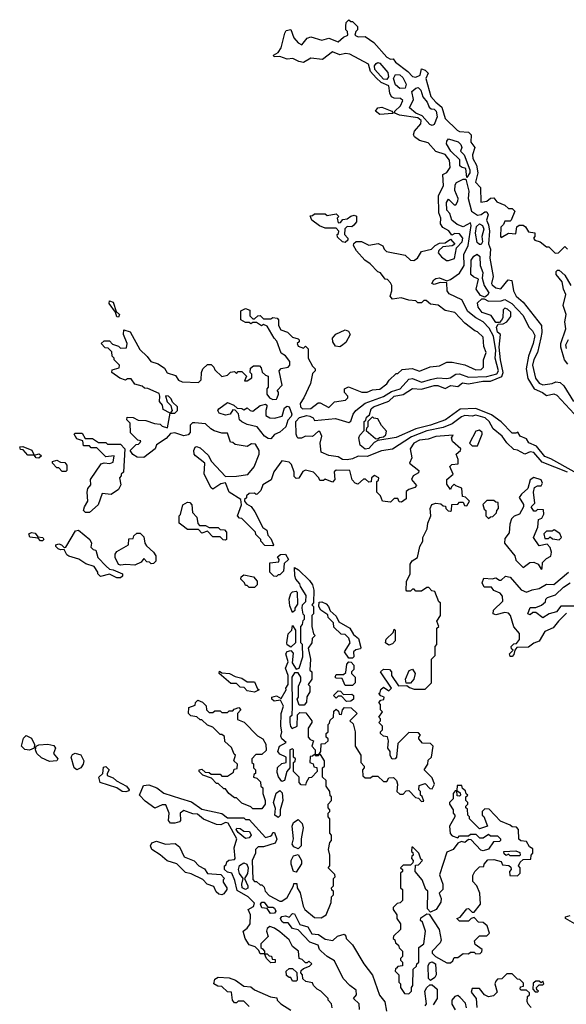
# Model space of a CAD drawing. Extents: x 2737310 to 2869991, y 870230 to 1012730.
# Tile 22 of 256: x 2801470 to 2804484, y 914282 to 919710. Entities that reach past the tile are written whole.
import ezdxf

# ---------------------------------------------------------------- set-up
doc = ezdxf.new("R2010")
doc.units = 0

msp = doc.modelspace()

# ---------------------------------------------------------------- linework, layer by layer
at = {"layer": '0CON02XD'}
for points in [[(2802741.7, 916911.7), (2802695, 916960), (2802681.7, 916961.7), (2802670, 916975), (2802693.3, 917035), (2802690, 917065), (2802625.8, 917105.8), (2802605, 917157.5), (2802579.3, 917150.7), (2802535, 917122.5), (2802525, 917130), (2802486.7, 917205), (2802490, 917265), (2802438.8, 917305), (2802431.2, 917315), (2802430, 917335), (2802436.7, 917353.3), (2802445, 917357.5), (2802465, 917350), (2802509.5, 917309.5), (2802526.7, 917275), (2802605, 917192.5), (2802665, 917193.3), (2802727.7, 917202.3), (2802762.5, 917245), (2802790, 917315), (2802790, 917335), (2802769.3, 917369.3), (2802748.3, 917371.7), (2802725, 917357.5), (2802658.3, 917368.3), (2802645, 917380), (2802631.7, 917381.7), (2802615, 917430), (2802585, 917430), (2802543, 917443), (2802523.6, 917453.6), (2802495, 917482.5), (2802435, 917487.5), (2802423, 917487), (2802410, 917475), (2802410, 917435), (2802398.3, 917421.7), (2802375, 917416.7), (2802325, 917432.5), (2802301.7, 917428.3), (2802278.3, 917401.7), (2802223.8, 917366.2), (2802217.5, 917345), (2802154.2, 917295.8), (2802118.6, 917298.6), (2802093.8, 917313.8), (2802080, 917335), (2802111.7, 917368.3), (2802125, 917370), (2802135, 917380), (2802138.3, 917388.3), (2802121.7, 917391.7), (2802081.7, 917431.7), (2802080, 917485), (2802060, 917505), (2802061.7, 917518.3), (2802095, 917517.5), (2802123, 917503), (2802165, 917500), (2802213, 917483), (2802245, 917480), (2802255, 917470), (2802285, 917460), (2802300, 917540), (2802261.7, 917561.7), (2802257.5, 917585), (2802240, 917605), (2802243.3, 917635), (2802238.8, 917648.8), (2802177, 917677), (2802158.3, 917678.3), (2802145, 917690), (2802105, 917700), (2802085, 917730), (2802065, 917730), (2802053, 917723), (2802023, 917733), (2801977.5, 917765), (2801980, 917780), (2802018.3, 917791.7), (2802020, 917805), (2801990, 917835), (2801990, 917845), (2801980, 917855), (2801978.3, 917878.3), (2801958.3, 917898.3), (2801941.7, 917901.7), (2801920, 917925), (2801935, 917940), (2801965, 917940), (2801981.7, 917921.7), (2802015, 917910), (2802025, 917900), (2802058.3, 917901.7), (2802062.5, 917925), (2802042.5, 917975), (2802045, 918000), (2802078.6, 917988.6), (2802131.7, 917891.7), (2802173, 917853), (2802192.5, 917825), (2802233.6, 917813.6), (2802268.3, 917788.3), (2802283.6, 917763.6), (2802328.8, 917748.8), (2802345, 917722.5), (2802365, 917713.3), (2802455, 917710), (2802470, 917725), (2802472.5, 917765), (2802480, 917785), (2802505, 917810), (2802525, 917810), (2802540, 917795), (2802545, 917780), (2802585, 917742.5), (2802615, 917750), (2802633, 917767), (2802655, 917770), (2802665, 917760), (2802675, 917770), (2802695, 917770), (2802720, 917745), (2802710, 917720), (2802725, 917720), (2802750, 917735), (2802750, 917755), (2802740, 917765), (2802741.7, 917788.3), (2802758.3, 917801.7), (2802791.7, 917801.7), (2802801.7, 917791.7), (2802807, 917767), (2802825, 917750), (2802840, 917745), (2802840, 917685), (2802832.5, 917675), (2802832.5, 917645), (2802847.5, 917625), (2802865, 917616.7), (2802885, 917617.5), (2802890, 917625), (2802897.5, 917645), (2802897.5, 917657.5), (2802890, 917665), (2802917.5, 917695), (2802900, 917775), (2802912.5, 917787.5), (2802950, 917795), (2802960, 917805), (2802960, 917825), (2802936.4, 917856.4), (2802911.7, 917871.7), (2802888.3, 917938.3), (2802872.5, 917955), (2802835, 918020), (2802815, 918030), (2802803, 918023), (2802775, 918040), (2802755, 918040), (2802745, 918032.5), (2802735, 918040), (2802715, 918040), (2802690, 918055), (2802690, 918105), (2802715, 918117.5), (2802738.3, 918108.3), (2802738.3, 918078.3), (2802755, 918060), (2802765, 918060), (2802783, 918077), (2802795, 918080), (2802815, 918060), (2802855, 918060), (2802865, 918067.5), (2802890, 918065), (2802897.5, 918055), (2802897.5, 918025), (2802910.7, 918000.7), (2802947, 917987), (2802975, 917960), (2803005, 917950), (2803010, 917945), (2803010, 917935), (2803000, 917925), (2803005, 917910), (2803035, 917900), (2803045, 917910), (2803060, 917895), (2803060, 917845), (2803085, 917800), (2803100, 917785), (2803100, 917775), (2803085, 917760), (2803072.5, 917705), (2803037.5, 917625), (2803016.7, 917595), (2803017.5, 917575), (2803030, 917565), (2803075, 917566.2), (2803115, 917597.5), (2803127, 917597), (2803175, 917572.5), (2803205, 917602.5), (2803267, 917613), (2803280, 917625), (2803280, 917635), (2803260, 917655), (2803260, 917675), (2803283.6, 917686.4), (2803357, 917657), (2803385, 917656.7), (2803415, 917670), (2803455, 917672.5), (2803495, 917702.5), (2803507, 917723), (2803545, 917760), (2803555, 917760), (2803578.3, 917781.7), (2803633.6, 917786.4), (2803675, 917773.3), (2803733.6, 917796.4), (2803785, 917802.5), (2803825, 917822.5), (2803855, 917822.5), (2803925, 917806.7), (2803985, 917780), (2804015, 917782.5), (2804027.5, 917795), (2804026.7, 917835), (2804042.5, 917875), (2804028.3, 917908.3), (2804025, 917960), (2803995, 917990), (2803980, 917995), (2803925, 918037.5), (2803870, 918095), (2803815, 918107.5), (2803777, 918137), (2803735, 918142.5), (2803711.7, 918161.7), (2803698.3, 918161.7), (2803685, 918150), (2803665, 918150), (2803655, 918160), (2803615, 918163.3), (2803573, 918177), (2803525, 918170), (2803512.5, 918185), (2803522.5, 918215), (2803522.5, 918245), (2803515, 918260), (2803498.3, 918278.3), (2803485, 918280), (2803460, 918315), (2803445, 918320), (2803402.5, 918365), (2803372.5, 918385), (2803326.7, 918435), (2803310, 918465), (2803313, 918477), (2803325, 918487.5), (2803355, 918487.5), (2803395, 918467.5), (2803446.4, 918476.4), (2803473, 918463), (2803480, 918445), (2803493, 918433), (2803595, 918412.5), (2803623.9, 918383.9), (2803643, 918383), (2803662.5, 918395), (2803685, 918432.5), (2803740, 918445), (2803760, 918465), (2803785, 918477.5), (2803815, 918480), (2803845, 918500), (2803868.3, 918471.7), (2803855, 918462.5), (2803803, 918457), (2803781.7, 918438.3), (2803777.5, 918425), (2803795, 918403.3), (2803823, 918383), (2803835, 918382.5), (2803867, 918393), (2803878.3, 918451.7), (2803910, 918485), (2803913.3, 918505), (2803895, 918530), (2803868.3, 918531.7), (2803851.7, 918521.7), (2803836.4, 918546.4), (2803802.5, 918565), (2803790, 918585), (2803791.2, 918615), (2803781.2, 918645), (2803779.3, 918740.7), (2803805.9, 918794.1), (2803803.8, 918856.2), (2803825, 918867.5), (2803843.3, 918895), (2803840, 918935), (2803815, 918967.5), (2803765, 918983.8), (2803721.7, 919031.7), (2803674.6, 919044.6), (2803646.2, 919065), (2803641.2, 919075), (2803646, 919095), (2803681.2, 919135), (2803683.8, 919155), (2803665, 919168.1), (2803563.4, 919183.4), (2803537.5, 919195), (2803537.5, 919205), (2803570, 919235), (2803582.5, 919265), (2803570, 919275), (2803535, 919276.7), (2803520, 919285), (2803510, 919305), (2803505.8, 919345.8), (2803463.6, 919363.6), (2803435, 919388.8), (2803404.2, 919425), (2803393.3, 919465), (2803289.5, 919519.5), (2803266.4, 919523.6), (2803235, 919516.2), (2803195, 919533.3), (2803138.8, 919491.2), (2803075, 919497.5), (2803035, 919474.3), (2803009.1, 919479.1), (2802976.4, 919496.4), (2802945, 919492.9), (2802905, 919506.2), (2802872.5, 919505), (2802870, 919515), (2802895, 919530), (2802911.2, 919555), (2802931.2, 919635), (2802938.8, 919651.2), (2802965.8, 919655.8), (2802980.9, 919610.9), (2803005, 919582.5), (2803025, 919571.2), (2803055, 919608), (2803075, 919615.8), (2803135, 919598), (2803175, 919608.8), (2803225, 919587.5), (2803255, 919613.3), (2803280, 919625), (2803277.5, 919645), (2803267.5, 919655), (2803267.5, 919675), (2803270, 919695), (2803285, 919710), (2803295, 919700), (2803305, 919700), (2803331.7, 919671.7), (2803332.5, 919655), (2803322.5, 919645), (2803317.5, 919625), (2803336.4, 919616.4), (2803375, 919616.7), (2803422.5, 919585), (2803495, 919502.5), (2803515, 919492.5), (2803530, 919495), (2803542.5, 919475), (2803610, 919425), (2803636.4, 919396.4), (2803655, 919393.3), (2803677.5, 919405), (2803685, 919440), (2803705, 919432.5), (2803722.5, 919415), (2803708.8, 919385), (2803736.4, 919286.4), (2803763.8, 919255), (2803798.3, 919228.3), (2803815.9, 919165.9), (2803881.2, 919101.2), (2803895, 919094), (2803945, 919090), (2803960, 919075), (2803958, 919035), (2803980, 919005), (2803966, 918965), (2803969.2, 918945), (2803988.3, 918908.3), (2803996, 918865), (2803983.6, 918813.6), (2804010, 918785), (2804013.3, 918703.3), (2804045, 918710), (2804065, 918726.7), (2804085, 918727.5), (2804100, 918705), (2804145, 918686.7), (2804165, 918670), (2804185, 918670), (2804200, 918655), (2804180, 918605), (2804175, 918600), (2804145, 918600), (2804138.3, 918581.7), (2804123, 918567), (2804120, 918515), (2804125, 918510), (2804165, 918532.5), (2804205, 918530), (2804211.7, 918568.3), (2804223, 918577), (2804245, 918577.5), (2804258.3, 918568.3), (2804275, 918540), (2804310, 918535), (2804310, 918515), (2804302.5, 918505), (2804310, 918495), (2804340, 918485), (2804375, 918457.5), (2804387, 918457), (2804423, 918423), (2804440, 918425), (2804475, 918460), (2804490, 918445)], [(2803495, 919380.8), (2803475, 919382.9), (2803428.6, 919435), (2803425.8, 919455), (2803435, 919468.8), (2803445, 919473.8), (2803455, 919470), (2803499.2, 919419.2), (2803504, 919395), (2803495, 919380.8)], [(2803565, 919331.2), (2803541.8, 919351.8), (2803530.8, 919385), (2803541.7, 919408.3), (2803565, 919406.7), (2803581.7, 919391.7), (2803600.8, 919355), (2803595, 919333.3), (2803565, 919331.2)], [(2803745, 919127.5), (2803731.7, 919131.7), (2803689.3, 919179.3), (2803653.8, 919195), (2803620, 919225), (2803640.7, 919269.3), (2803632.5, 919315), (2803655, 919333.3), (2803667, 919337), (2803682.3, 919322.3), (2803692, 919285), (2803716, 919255), (2803727, 919227), (2803738.3, 919218.3), (2803755, 919216.7), (2803766.2, 919205), (2803772, 919175), (2803755, 919132.5), (2803745, 919127.5)], [(2803455, 919187.5), (2803432, 919205), (2803445, 919224), (2803467, 919227), (2803522.5, 919205), (2803530, 919195), (2803525, 919193.3), (2803455, 919187.5)], [(2803935, 918840), (2803930, 918890), (2803906.1, 918896.1), (2803896.7, 918905), (2803897, 918937), (2803847.5, 918985), (2803823.3, 919025), (2803825, 919040), (2803835, 919052.5), (2803887, 919037), (2803901.7, 919021.7), (2803907.5, 919005), (2803900, 918985), (2803920, 918965), (2803951.7, 918881.7), (2803952.5, 918865), (2803935, 918840)], [(2804491.2, 917215), (2804350.3, 917270.3), (2804305, 917324), (2804285, 917328), (2804254.2, 917314.2), (2804215, 917336.7), (2804195, 917340), (2804155, 917376.7), (2804130, 917415), (2804080, 917455), (2804058.8, 917495), (2804036.7, 917515), (2803985, 917529.2), (2803965, 917523.8), (2803925, 917528), (2803905, 917521.2), (2803855, 917481.2), (2803805, 917462), (2803715, 917444.2), (2803629.7, 917410.3), (2803525, 917342.5), (2803465, 917333.3), (2803385, 917301.2), (2803337, 917303), (2803305, 917288.8), (2803275, 917283.8), (2803250, 917285), (2803225, 917300), (2803175, 917307.5), (2803132.5, 917325), (2803127.5, 917375), (2803136.4, 917413.6), (2803125, 917440), (2803115, 917440), (2803085, 917412.5), (2803045, 917413.8), (2803023.6, 917403.6), (2803005, 917403.3), (2802999.3, 917409.3), (2802993.8, 917425), (2802993.3, 917495), (2803012.3, 917517.7), (2803052.7, 917527.3), (2803070, 917525), (2803087.5, 917515), (2803095, 917500), (2803211.7, 917511.7), (2803285, 917490), (2803295, 917497.5), (2803308.8, 917535), (2803324.1, 917555.9), (2803374.2, 917595.8), (2803476.6, 917633.4), (2803519.7, 917660.3), (2803567.5, 917675), (2803615, 917728.8), (2803635, 917731.2), (2803685, 917712.5), (2803735, 917726), (2803775, 917736), (2803825, 917731.2), (2803843.9, 917736.1), (2803874.2, 917755.8), (2803895, 917758), (2803945, 917738.8), (2804045, 917742.9), (2804101.4, 917758.6), (2804110, 917775), (2804090.8, 917845), (2804094.3, 917885.7), (2804081.4, 917965), (2804059.1, 918009.1), (2804025, 918043.8), (2803985.7, 918065.7), (2803941.7, 918101.7), (2803907.5, 918165), (2803838.3, 918198.3), (2803826.7, 918215), (2803825, 918260), (2803788.3, 918261.7), (2803755, 918250), (2803742.5, 918255), (2803753.6, 918276.4), (2803765, 918282.5), (2803785, 918286.7), (2803825, 918270), (2803845, 918277.5), (2803895, 918313.3), (2803921.2, 918355), (2803918.8, 918415), (2803942, 918465), (2803960, 918575), (2803955, 918590), (2803915, 918568.8), (2803881.2, 918581.2), (2803853.3, 918605), (2803840.7, 918640.7), (2803825, 918660), (2803823, 918703), (2803835, 918720), (2803865, 918690), (2803875, 918690), (2803885, 918710), (2803886.7, 918725), (2803869.3, 918769.3), (2803870.7, 918799.3), (2803877.5, 918812.5), (2803915, 918830), (2803930, 918830), (2803946, 918765), (2803942, 918725), (2803961.4, 918655), (2803995, 918633.3), (2804013.9, 918636.1), (2804035, 918650), (2804045, 918650), (2804052.5, 918635), (2804043.3, 918605), (2804055, 918580), (2804060, 918545), (2804054, 918475), (2804066.2, 918445), (2804061.2, 918395), (2804080, 918295), (2804071.2, 918255), (2804075, 918247.5), (2804095, 918231.2), (2804123.3, 918226.7), (2804163.6, 918276.4), (2804183, 918273), (2804192.5, 918215), (2804207.5, 918185), (2804245, 918153.3), (2804346.7, 918025), (2804348.8, 917985), (2804343, 917957), (2804324.1, 917875.9), (2804305, 917837.5), (2804298, 917805), (2804314.3, 917734.3), (2804335, 917706.7), (2804355, 917696.7), (2804405, 917703.8), (2804426.4, 917713.6), (2804450.7, 917710.7), (2804470.7, 917690.7), (2804523.3, 917605)], [(2803265, 918482.5), (2803250, 918485), (2803221.7, 918511.7), (2803220, 918525), (2803228.3, 918531.7), (2803230, 918545), (2803215, 918560), (2803155, 918560), (2803123, 918573), (2803080, 918605), (2803071.7, 918628.3), (2803085, 918630), (2803095, 918640), (2803155, 918640), (2803165, 918630), (2803215, 918640), (2803230, 918625), (2803220, 918615), (2803225, 918590), (2803238.3, 918591.7), (2803251.7, 918608.3), (2803275, 918612.5), (2803295, 918627.5), (2803315, 918632.5), (2803326.4, 918626.4), (2803326.7, 918595), (2803313, 918577), (2803301.7, 918568.3), (2803275, 918570), (2803263, 918557), (2803260, 918525), (2803280, 918505), (2803280, 918495), (2803265, 918482.5)], [(2804005, 918470), (2803991.7, 918481.7), (2803983.1, 918533.1), (2803989.3, 918570.7), (2804005, 918584.2), (2804020.8, 918575), (2804028.9, 918555), (2804018, 918515), (2804022.5, 918485), (2804015, 918471.2), (2804005, 918470)], [(2804035, 918180), (2804010, 918190), (2803987.5, 918225), (2804000, 918280), (2803971.7, 918291.7), (2803957.5, 918305), (2803959.2, 918385), (2803973, 918407), (2803991.7, 918418.3), (2804006.2, 918405), (2804008.8, 918355), (2804023, 918317), (2804020, 918285), (2804031.2, 918245), (2804056, 918205), (2804049.5, 918190.5), (2804035, 918180)], [(2804491.9, 917811.9), (2804474.2, 917834.2), (2804454.2, 917905), (2804454.2, 917924.2), (2804480.6, 918005), (2804475.7, 918045), (2804483.8, 918085), (2804465.8, 918135), (2804482, 918195), (2804468, 918225), (2804461.2, 918265), (2804427.5, 918305), (2804428.3, 918321.7), (2804435, 918330), (2804445, 918330), (2804475, 918302.5), (2804508, 918245)], [(2802015, 918070), (2802005, 918072.5), (2801998.3, 918098.3), (2801963.8, 918145), (2801965, 918160), (2801985, 918152.5), (2802001.7, 918101.7), (2802020, 918085), (2802015, 918070)], [(2804527.6, 917217.6), (2804399.1, 917289.1), (2804365, 917301.2), (2804319.4, 917359.4), (2804276.7, 917376.7), (2804265, 917400), (2804230, 917415), (2804217, 917437), (2804205, 917430), (2804185, 917430), (2804125, 917493.3), (2804071.2, 917531.2), (2803985, 917566.2), (2803897.7, 917562.3), (2803817.5, 917505), (2803735.5, 917474.5), (2803655, 917454), (2803545, 917407.5), (2803445, 917390), (2803425, 917380), (2803395, 917346.7), (2803375, 917342), (2803347.5, 917365), (2803340, 917405), (2803345, 917420), (2803370, 917445), (2803370, 917495), (2803378.3, 917501.7), (2803381.7, 917518.3), (2803398.3, 917531.7), (2803407.5, 917565), (2803420, 917575), (2803505, 917606.7), (2803534.5, 917635.5), (2803585, 917643.8), (2803635, 917676.7), (2803686.1, 917673.9), (2803755, 917693.8), (2803775, 917693.3), (2803815, 917677.5), (2803846.4, 917693.6), (2803885, 917687.5), (2803911.2, 917708.8), (2803945, 917702.5), (2804023.3, 917716.7), (2804065, 917717.5), (2804127.5, 917742.5), (2804136, 917765), (2804120, 917835), (2804113.3, 917905), (2804120, 917975), (2804105, 917987.5), (2804098.8, 918015), (2804108.3, 918031.7), (2804135, 918033.3), (2804156.4, 918043.6), (2804177, 918073), (2804177, 918097), (2804160, 918115), (2804145, 918120), (2804135, 918110), (2804133, 918067), (2804126.7, 918053.3), (2804115, 918040), (2804095, 918040), (2804069.3, 918079.3), (2804020, 918095), (2803997.5, 918125), (2803995, 918150), (2804018.3, 918171.7), (2804031.7, 918171.7), (2804055, 918157.5), (2804125, 918160), (2804145, 918167.5), (2804182.5, 918145), (2804245, 918080), (2804276.7, 918015), (2804296.7, 917995), (2804309.5, 917969.5), (2804301.2, 917925), (2804275.8, 917855), (2804262, 917785), (2804272.3, 917732.3), (2804305.8, 917675.8), (2804352.5, 917655), (2804375, 917637.5), (2804415, 917646.7), (2804430.7, 917640.7), (2804575, 917486.2)], [(2803235, 917906.2), (2803210.7, 917910.7), (2803196.2, 917935), (2803193.8, 917955), (2803212.7, 917977.3), (2803265, 918000), (2803283, 917993), (2803292.5, 917975), (2803268.8, 917931.2), (2803245, 917911.2), (2803235, 917906.2)], [(2804485, 917897.5), (2804481.7, 917918.3), (2804495, 917947.5)], [(2802325, 917540), (2802340, 917555), (2802340, 917575), (2802311.7, 917601.7), (2802305, 917620), (2802290, 917635), (2802273, 917637), (2802283, 917603), (2802302.5, 917582.5), (2802307, 917567), (2802310, 917555), (2802300, 917540), (2802325, 917540)], [(2802855, 917400), (2802840.5, 917400.5), (2802820, 917415), (2802780, 917465), (2802725, 917477.5), (2802695, 917492.5), (2802682.5, 917505), (2802677, 917537), (2802658.3, 917558.3), (2802645, 917560), (2802630, 917535), (2802605, 917530), (2802570, 917540), (2802562.5, 917555), (2802567.5, 917565), (2802615, 917600), (2802650, 917585), (2802668.3, 917568.3), (2802695, 917567.5), (2802705, 917560), (2802725, 917570), (2802740, 917555), (2802755, 917552.5), (2802795, 917583.8), (2802825, 917590), (2802832.5, 917585), (2802833.3, 917575), (2802826.7, 917555), (2802827.5, 917527.5), (2802850, 917515), (2802875, 917513.8), (2802916.4, 917523.6), (2802929.3, 917570.7), (2802945, 917580), (2802955, 917576.7), (2802970, 917535), (2802967, 917523), (2802948.3, 917501.7), (2802937.5, 917465), (2802903.6, 917436.4), (2802875, 917422.5), (2802855, 917400)], [(2803445, 917400), (2803453, 917407), (2803475, 917410), (2803488.3, 917421.7), (2803491.7, 917441.7), (2803465, 917472.5), (2803445, 917510), (2803422.5, 917512.5), (2803415, 917520), (2803390, 917495), (2803390, 917465), (2803381.7, 917458.3), (2803380, 917445), (2803431.7, 917401.7), (2803445, 917400)], [(2801832.5, 916992.5), (2801822.5, 917005), (2801826.7, 917025), (2801846, 917055), (2801841.2, 917105), (2801846.2, 917125), (2801862.5, 917145), (2801860, 917175), (2801918.8, 917261.2), (2801935, 917267.5), (2801966.7, 917263.3), (2801985, 917270), (2801990, 917305), (2801945, 917300), (2801895, 917350), (2801865, 917350), (2801855, 917360), (2801821.7, 917361.7), (2801818.3, 917388.3), (2801785, 917400), (2801770, 917425), (2801775, 917430), (2801815, 917430), (2801831.7, 917401.7), (2801871.7, 917401.7), (2801905, 917380), (2801945, 917380), (2801955, 917370), (2802025, 917370), (2802050, 917345), (2802042.5, 917215), (2802030, 917205), (2802030, 917195), (2802020, 917185), (2802027.5, 917145), (2802015, 917120), (2801975, 917092.5), (2801925, 917097.5), (2801903.3, 917035), (2801855, 916993.8), (2801832.5, 916992.5)], [(2803995, 917360), (2804020, 917425), (2804020, 917435), (2804005, 917447.5), (2803985, 917442.5), (2803950, 917375), (2803965, 917360), (2803995, 917360)], [(2802356.2, 915416.2), (2802417.7, 915397.7), (2802475, 915357.5), (2802583.9, 915333.9), (2802615, 915310), (2802705, 915310), (2802715, 915300), (2802735, 915300), (2802825, 915202.5), (2802850.7, 915209.3), (2802860, 915215), (2802865, 915230), (2802875, 915230), (2802887, 915193), (2802879.3, 915170.7), (2802815, 915150), (2802785, 915150), (2802770, 915135), (2802770, 915115), (2802752.5, 915075), (2802755, 914970), (2802765, 914960), (2802775, 914960), (2802795, 914940), (2802805, 914940), (2802817, 914927), (2802822.5, 914905), (2802845, 914882.5), (2802905, 914850), (2802915, 914850), (2802945, 914870), (2802980, 914935), (2802981.7, 914948.3), (2802998.3, 914948.3), (2803000, 914925), (2803017, 914897), (2803033, 914823), (2803042.5, 914805), (2803095, 914760), (2803131.7, 914758.3), (2803160, 914775), (2803187, 914843), (2803190, 914875), (2803200, 914885), (2803200, 914905), (2803191.7, 914911.7), (2803190, 914925), (2803200, 914935), (2803200, 914975), (2803210, 914985), (2803208.3, 914998.3), (2803170, 915035), (2803180, 915045), (2803180, 915105), (2803172.5, 915135), (2803180, 915175), (2803190, 915185), (2803190, 915215), (2803180, 915225), (2803180, 915305), (2803170, 915315), (2803170, 915335), (2803180, 915345), (2803180, 915355), (2803170, 915365), (2803170, 915385), (2803190, 915405), (2803190, 915425), (2803181.7, 915431.7), (2803180, 915455), (2803160, 915485), (2803160, 915515), (2803140, 915535), (2803140, 915585), (2803150, 915595), (2803150, 915625), (2803128.3, 915658.3), (2803120, 915660), (2803118.3, 915651.7), (2803105, 915650), (2803095, 915660), (2803085, 915650), (2803071.7, 915648.3), (2803070, 915615), (2803088.3, 915608.3), (2803091.7, 915591.7), (2803108.3, 915588.3), (2803110, 915565), (2803078.3, 915531.7), (2803065, 915530), (2803050, 915505), (2803045, 915490), (2803021.7, 915491.7), (2803010, 915505), (2803010, 915535), (2802980, 915565), (2802980, 915615), (2802988.3, 915621.7), (2802990, 915635), (2802980, 915645), (2802980, 915685), (2802975, 915690), (2802960, 915685), (2802960, 915585), (2802942.5, 915565), (2802930, 915515), (2802915, 915510), (2802896.1, 915536.1), (2802889.5, 915559.5), (2802891.9, 915588.1), (2802915, 915610), (2802940, 915615), (2802940, 915645), (2802905, 915661.2), (2802892.5, 915675), (2802903.3, 915705), (2802940, 915725), (2802915.8, 915745.8), (2802909.5, 915759.5), (2802916, 915785), (2802910, 915815), (2802912, 915885), (2802923.8, 915925), (2802908.3, 915958.3), (2802873, 915953), (2802860, 915965), (2802860, 915975), (2802885, 915982.5), (2802911.7, 915968.3), (2802940, 916015), (2802937.5, 916025), (2802950, 916045), (2802950, 916095), (2802935.8, 916135), (2802950.7, 916169.3), (2802938, 916215), (2802945, 916227.5), (2802965, 916232.5), (2802977, 916217), (2802972.5, 916165), (2802995, 916130), (2803010, 916135), (2803031.7, 916198.3), (2803030, 916265), (2803020, 916275), (2803020, 916365), (2803030, 916375), (2803033, 916397), (2803040, 916405), (2803040, 916425), (2803033, 916433), (2803027.5, 916465), (2803030, 916485), (2803047, 916503), (2803050, 916535), (2803017.5, 916585), (2803015, 916600), (2802993.3, 916625), (2802986.2, 916645), (2802985, 916690), (2803007.7, 916677.7), (2803068.6, 916618.6), (2803083.8, 916595), (2803092.5, 916565), (2803090, 916495), (2803080, 916485), (2803090, 916475), (2803090, 916435), (2803080, 916425), (2803080, 916365), (2803090, 916325), (2803100, 916315), (2803081.7, 916298.3), (2803080, 916275), (2803060, 916245), (2803072.5, 916185), (2803070, 916125), (2803080, 916115), (2803080, 916075), (2803060, 916045), (2803070, 916035), (2803070, 916005), (2803053, 915977), (2803051.7, 915948.3), (2803038.3, 915931.7), (2803011.7, 915931.7), (2803000, 915965), (2803007.5, 915975), (2803007.5, 916035), (2803020, 916065), (2803020, 916085), (2803005, 916110), (2802985, 916110), (2802970, 916085), (2802972.5, 915925), (2802970, 915875), (2802960, 915865), (2802960, 915835), (2802963, 915813), (2802971.7, 915801.7), (2803000, 915815), (2803001.7, 915878.3), (2803015, 915890), (2803048.3, 915888.3), (2803080, 915845), (2803080, 915835), (2803060, 915805), (2803060, 915755), (2803071.7, 915741.7), (2803090, 915735), (2803080, 915705), (2803100, 915685), (2803100, 915660), (2803120, 915660), (2803130, 915675), (2803131.7, 915718.3), (2803155, 915720), (2803170, 915735), (2803170, 915745), (2803160, 915755), (2803160, 915775), (2803170, 915785), (2803170, 915825), (2803178.3, 915831.7), (2803181.7, 915848.3), (2803200, 915865), (2803201.7, 915898.3), (2803215, 915910), (2803228.3, 915898.3), (2803231.7, 915881.7), (2803245, 915880), (2803250, 915905), (2803261.7, 915918.3), (2803297, 915917), (2803330, 915885), (2803290, 915845), (2803308.3, 915828.3), (2803320, 915785), (2803320, 915705), (2803350, 915655), (2803350, 915615), (2803370, 915595), (2803370, 915585), (2803360, 915575), (2803361.7, 915541.7), (2803375, 915530), (2803405, 915530), (2803415, 915540), (2803445, 915540), (2803475, 915510), (2803495, 915510), (2803505, 915530), (2803531.7, 915531.7), (2803547.5, 915515), (2803552.5, 915495), (2803550, 915455), (2803565, 915440), (2803585, 915440), (2803601.7, 915458.3), (2803615, 915460), (2803651.7, 915421.7), (2803668.3, 915418.3), (2803685, 915400), (2803698.3, 915401.7), (2803688.3, 915428.3), (2803680, 915435), (2803680, 915455), (2803670, 915465), (2803671.7, 915488.3), (2803705, 915500), (2803731.7, 915471.7), (2803745, 915470), (2803757.5, 915495), (2803745, 915530), (2803700, 915575), (2803720, 915605), (2803721.7, 915628.3), (2803740, 915645), (2803750, 915705), (2803735, 915720), (2803691.7, 915721.7), (2803670, 915745), (2803670, 915755), (2803680, 915765), (2803668.3, 915778.3), (2803615, 915780), (2803555, 915720), (2803547.5, 915645), (2803540, 915635), (2803523.3, 915633.3), (2803513, 915653), (2803512.5, 915675), (2803500, 915695), (2803502.5, 915735), (2803497, 915757), (2803475, 915760), (2803460, 915775), (2803460, 915785), (2803470, 915795), (2803470, 915815), (2803450, 915835), (2803460, 915845), (2803460, 915855), (2803450, 915865), (2803470, 915895), (2803460, 915905), (2803460, 915935), (2803450, 915945), (2803461.7, 915958.3), (2803478.3, 915961.7), (2803480, 915975), (2803461.7, 915981.7), (2803450, 915995), (2803458.3, 916001.7), (2803461.7, 916018.3), (2803475, 916030), (2803505, 916010), (2803520, 916025), (2803460, 916115), (2803475, 916130), (2803508.3, 916128.3), (2803520, 916115), (2803520, 916095), (2803558.3, 916038.3), (2803605, 916040), (2803618.3, 916028.3), (2803645, 916020), (2803705, 916020), (2803740, 916055), (2803740, 916185), (2803760, 916205), (2803760, 916255), (2803770, 916265), (2803770, 916355), (2803780, 916365), (2803770, 916395), (2803790, 916425), (2803790, 916495), (2803781.7, 916501.7), (2803758.3, 916558.3), (2803741.7, 916561.7), (2803725, 916580), (2803715, 916580), (2803685, 916560), (2803655, 916560), (2803645, 916570), (2803635, 916570), (2803625, 916560), (2803605, 916560), (2803600, 916565), (2803603, 916613), (2803623.3, 916655), (2803622, 916708), (2803634, 916726), (2803662.5, 916745), (2803676.7, 916805), (2803693.3, 916835), (2803692.5, 916855), (2803717, 916903), (2803720, 916935), (2803736.7, 916975), (2803733.3, 917015), (2803742, 917038), (2803765, 917044), (2803791.7, 917041.7), (2803805, 917030), (2803818.3, 917028.3), (2803820, 917015), (2803831.7, 917001.7), (2803845, 917000), (2803850, 917005), (2803851.7, 917038.3), (2803885, 917040), (2803895, 917050), (2803915, 917050), (2803921.7, 917031.7), (2803935, 917030), (2803950, 917055), (2803928.3, 917078.3), (2803911.7, 917081.7), (2803908.3, 917128.3), (2803875, 917140), (2803865, 917150), (2803850, 917135), (2803845, 917120), (2803825, 917150), (2803824.3, 917175.7), (2803860, 917205), (2803842.3, 917247.7), (2803852.7, 917257.3), (2803888.3, 917261.7), (2803887.5, 917285), (2803876.2, 917315), (2803900, 917335), (2803902.5, 917345), (2803856.7, 917385), (2803850, 917405), (2803860, 917420), (2803765, 917412.5), (2803723, 917397), (2803675, 917391.2), (2803643.3, 917375), (2803622.5, 917345), (2803632.5, 917295), (2803620, 917265), (2803670, 917225), (2803668.3, 917211.7), (2803640, 917195), (2803630, 917175), (2803657.5, 917142.5), (2803648.3, 917131.7), (2803615, 917120), (2803601.7, 917108.3), (2803601.7, 917068.3), (2803575, 917050), (2803561.7, 917051.7), (2803555, 917070), (2803535, 917070), (2803515, 917050), (2803470, 917055), (2803460, 917085), (2803440, 917105), (2803440, 917165), (2803448.3, 917171.7), (2803450, 917185), (2803427, 917197), (2803410, 917185), (2803408.3, 917161.7), (2803395, 917160), (2803377, 917177), (2803365, 917177.5), (2803335, 917150), (2803320, 917155), (2803303, 917173), (2803290, 917225), (2803215, 917226.7), (2803203, 917217), (2803207.5, 917175), (2803195, 917160), (2803155, 917177.5), (2803145, 917170), (2803125, 917170), (2803120, 917185), (2803090, 917215), (2803045, 917227.5), (2803030.7, 917219.3), (2803008.3, 917181.7), (2802995, 917180), (2802982.5, 917192.5), (2802982.5, 917215), (2802968.3, 917258.3), (2802955, 917270), (2802915, 917277.5), (2802871.7, 917218.3), (2802856.7, 917173.3), (2802810, 917145), (2802800, 917115), (2802780, 917095), (2802773, 917093), (2802765, 917100), (2802735, 917097.5), (2802720, 917085), (2802720, 917075), (2802710, 917065), (2802710, 917055), (2802720.7, 917040.7), (2802745.9, 917025.9), (2802767, 916997), (2802811.2, 916911.2), (2802832.5, 916895), (2802838.3, 916868.3), (2802855, 916850), (2802870, 916815), (2802865, 916810), (2802821.7, 916811.7), (2802800, 916835), (2802800, 916845), (2802771.7, 916871.7), (2802770, 916885), (2802741.7, 916911.7)], [(2801575, 917292.5), (2801560, 917295), (2801550, 917310), (2801515, 917310), (2801488.3, 917338.3), (2801475, 917340), (2801470, 917355), (2801487, 917357), (2801536.7, 917336.7), (2801550, 917310), (2801577, 917317), (2801590, 917305), (2801575, 917292.5)], [(2801725, 917220), (2801705, 917220), (2801685, 917240), (2801675, 917240), (2801650, 917265), (2801650, 917275), (2801675, 917282.5), (2801695, 917270), (2801718.3, 917268.3), (2801730, 917255), (2801730, 917225), (2801725, 917220)], [(2804345, 916680), (2804350, 916685), (2804351.7, 916718.3), (2804375, 916740), (2804398.3, 916751.7), (2804402.5, 916775), (2804395, 916800), (2804378.3, 916818.3), (2804335, 916810), (2804302.5, 916855), (2804327, 916913), (2804330, 916955), (2804348.3, 916961.7), (2804360, 916985), (2804358.3, 917008.3), (2804325, 917010), (2804315, 917000), (2804305, 917000), (2804290, 917025), (2804310, 917045), (2804302.5, 917105), (2804308.3, 917131.7), (2804325, 917140), (2804345, 917140), (2804352.5, 917155), (2804345, 917172.5), (2804305, 917186.7), (2804285, 917172.5), (2804272.5, 917125), (2804236.7, 917095), (2804224, 917076), (2804247, 917037), (2804247.5, 917025), (2804225.9, 916984.1), (2804196.4, 916973.6), (2804181.7, 916958.3), (2804171.7, 916928.3), (2804168.6, 916881.4), (2804145, 916850), (2804142.5, 916825), (2804200, 916755), (2804205, 916730), (2804245, 916690), (2804283, 916717), (2804305, 916720), (2804328.3, 916708.3), (2804345, 916680)], [(2802605, 916840), (2802591.7, 916841.7), (2802575, 916860), (2802535, 916860), (2802505, 916890), (2802475, 916880), (2802455, 916900), (2802395, 916900), (2802363.6, 916923.6), (2802350, 916935), (2802350, 916975), (2802357, 916983), (2802370, 917035), (2802395, 917050), (2802408.3, 917048.3), (2802420, 917035), (2802423, 916993), (2802447, 916967), (2802453, 916933), (2802461.7, 916921.7), (2802495, 916922.5), (2802515, 916910), (2802565, 916910), (2802575, 916900), (2802598.3, 916898.3), (2802610, 916885), (2802610, 916845), (2802605, 916840)], [(2804055, 916960), (2804065, 916970), (2804078.3, 916971.7), (2804098.3, 916991.7), (2804100, 917005), (2804110, 917015), (2804108.3, 917048.3), (2804095, 917050), (2804085, 917060), (2804045, 917060), (2804023, 917037), (2804031.7, 917011.7), (2804040, 917005), (2804040, 916975), (2804055, 916960)], [(2802025, 916632.5), (2802005, 916632.5), (2801965, 916652.5), (2801915, 916640), (2801900, 916655), (2801900, 916665), (2801880, 916695), (2801835, 916710), (2801795.9, 916735.9), (2801741.7, 916751.7), (2801730, 916760), (2801715, 916790), (2801695, 916787.5), (2801683, 916793), (2801670, 916805), (2801670, 916815), (2801685, 916820), (2801700, 916815), (2801715, 916800), (2801725, 916802.5), (2801778, 916892), (2801795, 916896.2), (2801856.7, 916845), (2801866.7, 916825), (2801863, 916803), (2801875, 916790), (2801890, 916785), (2801900, 916745), (2801947, 916697), (2801965, 916680), (2801985, 916677.5), (2802037.5, 916655), (2802037, 916643), (2802025, 916632.5)], [(2804445, 916842.5), (2804457.5, 916855), (2804448.3, 916878.3), (2804417, 916897), (2804405, 916890), (2804375, 916890), (2804360, 916875), (2804365, 916850), (2804385, 916850), (2804395, 916860), (2804408.3, 916848.3), (2804445, 916842.5)], [(2801595, 916837.5), (2801585, 916837.5), (2801571.7, 916851.7), (2801526.4, 916856.4), (2801520, 916875), (2801535, 916883.8), (2801555, 916880), (2801570, 916860), (2801596.7, 916855), (2801602.5, 916845), (2801595, 916837.5)], [(2802105, 916702.5), (2802055, 916706.7), (2802025, 916702.5), (2802015, 916707.5), (2801996.7, 916745), (2801997, 916763), (2802005, 916777.5), (2802070, 916815), (2802071.7, 916848.3), (2802095, 916850), (2802100, 916865), (2802115, 916880), (2802135, 916880), (2802155, 916860), (2802160, 916825), (2802169.3, 916809.3), (2802207.5, 916775), (2802220, 916755), (2802220, 916725), (2802208.3, 916711.7), (2802195, 916710), (2802185, 916720), (2802171.7, 916721.7), (2802155, 916740), (2802140, 916720), (2802105, 916702.5)], [(2802885, 916640), (2802871.7, 916641.7), (2802850, 916665), (2802850, 916715), (2802898.3, 916721.7), (2802900, 916735), (2802891.7, 916748.3), (2802907.5, 916762.5), (2802935, 916763.3), (2802952.5, 916735), (2802928.3, 916711.7), (2802925, 916670), (2802905, 916650), (2802895, 916650), (2802885, 916640)], [(2802765, 916580), (2802735, 916580), (2802725, 916590), (2802715, 916590), (2802710, 916605), (2802690, 916625), (2802691.7, 916638.3), (2802705, 916650), (2802758.3, 916638.3), (2802780, 916615), (2802780, 916595), (2802765, 916580)], [(2804485, 916437.5), (2804440, 916395), (2804411.7, 916358.3), (2804365, 916337.5), (2804335, 916283.3), (2804305, 916273.3), (2804275, 916251.2), (2804211.7, 916248.3), (2804200, 916235), (2804195, 916210), (2804185, 916200), (2804175, 916200), (2804170, 916215), (2804190, 916235), (2804181.7, 916241.7), (2804180, 916255), (2804195, 916270), (2804208.3, 916271.7), (2804226.2, 916293.8), (2804225.9, 916325.9), (2804193.9, 916363.9), (2804176.7, 916425), (2804165, 916437.5), (2804145, 916442.5), (2804095, 916430), (2804080, 916435), (2804082.5, 916455), (2804133.3, 916505), (2804131.7, 916531.7), (2804118.3, 916548.3), (2804085, 916562.5), (2804071.7, 916581.7), (2804031.2, 916581.2), (2804020, 916605), (2804028.3, 916631.7), (2804075, 916627.5), (2804095, 916632.5), (2804115, 916620), (2804125, 916620), (2804148.3, 916641.7), (2804175, 916637.5), (2804235, 916567.5), (2804265, 916553.3), (2804295, 916566.2), (2804335, 916573.8), (2804375, 916598.8), (2804415, 916596.7), (2804496.4, 916663.6)], [(2802975, 916442.5), (2802958.8, 916478.8), (2802956, 916515), (2802965, 916546.7), (2802975, 916556.7), (2802995, 916560), (2803000, 916555), (2803001.7, 916488.3), (2802987.5, 916465), (2802987, 916453), (2802975, 916442.5)], [(2804525, 916476.2), (2804453.6, 916476.4), (2804430, 916445), (2804390, 916435), (2804355, 916412.5), (2804315, 916442.5), (2804298.3, 916441.7), (2804285, 916430), (2804272.5, 916435), (2804285, 916470), (2804315, 916470), (2804347, 916483), (2804368.3, 916501.7), (2804370, 916515), (2804380, 916525), (2804425, 916540), (2804467.7, 916582.3), (2804504.2, 916605.8)], [(2803305, 916190), (2803285, 916190), (2803260, 916225), (2803292.5, 916275), (2803285, 916300), (2803265, 916320), (2803241.7, 916321.7), (2803201.7, 916361.7), (2803200, 916385), (2803170, 916415), (2803168.3, 916428.3), (2803130, 916455), (2803120, 916475), (2803121.7, 916498.3), (2803135, 916500), (2803159.3, 916489.3), (2803172.5, 916475), (2803181.7, 916451.7), (2803215, 916422.5), (2803230, 916390), (2803290, 916355), (2803310.7, 916320.7), (2803338.3, 916298.3), (2803351.7, 916248.3), (2803348.3, 916241.7), (2803323, 916237), (2803310, 916225), (2803311.7, 916198.3), (2803305, 916190)], [(2802965, 916250), (2802945, 916263.3), (2802942, 916275), (2802950, 916325), (2802970, 916345), (2802975, 916370), (2802990, 916345), (2802990, 916275), (2802965, 916250)], [(2803505, 916262.5), (2803487.5, 916275), (2803490, 916295), (2803528.3, 916331.7), (2803535, 916350), (2803540, 916345), (2803540, 916285), (2803525, 916270), (2803505, 916262.5)], [(2803305, 916040), (2803265, 916040), (2803248.3, 916078.3), (2803215, 916080), (2803210, 916085), (2803215, 916100), (2803255, 916100), (2803268.3, 916111.7), (2803273, 916157), (2803285, 916170), (2803298.3, 916168.3), (2803311.7, 916151.7), (2803311.7, 916128.3), (2803300, 916115), (2803300, 916105), (2803320, 916085), (2803320, 916055), (2803305, 916040)], [(2803601.7, 916051.7), (2803596.7, 916075), (2803617, 916123), (2803635, 916130), (2803650, 916105), (2803642.5, 916075), (2803625, 916052.5), (2803601.7, 916051.7)], [(2802765, 916002.5), (2802725, 916010), (2802708.3, 916028.3), (2802685, 916030), (2802665, 916050), (2802635, 916050), (2802570, 916105), (2802571.7, 916118.3), (2802585, 916110), (2802626.4, 916106.4), (2802658.3, 916088.3), (2802695, 916080), (2802725, 916060), (2802765, 916060), (2802781.7, 916021.7), (2802790, 916015), (2802765, 916002.5)], [(2803271.7, 915951.7), (2803245, 915980), (2803225, 915980), (2803215, 915970), (2803200, 915985), (2803225, 916010), (2803238.3, 916008.3), (2803255, 915990), (2803301.7, 915991.7), (2803310, 915985), (2803310, 915965), (2803295, 915952.5), (2803271.7, 915951.7)], [(2802805, 915360), (2802755, 915360), (2802745, 915370), (2802695, 915390), (2802665, 915420), (2802655, 915420), (2802623.3, 915443.3), (2802605, 915470), (2802595, 915470), (2802565, 915500), (2802555, 915500), (2802528.3, 915528.3), (2802480, 915545), (2802460, 915565), (2802460, 915575), (2802475, 915577.5), (2802491.7, 915561.7), (2802515, 915560), (2802525, 915550), (2802575, 915550), (2802585, 915540), (2802615, 915540), (2802648.3, 915561.7), (2802651.7, 915578.3), (2802668.3, 915581.7), (2802670, 915605), (2802650, 915625), (2802660, 915655), (2802651.7, 915661.7), (2802638.3, 915698.3), (2802601.7, 915731.7), (2802598.3, 915758.3), (2802585, 915770), (2802575, 915770), (2802535, 915810), (2802505, 915820), (2802475, 915850), (2802465, 915850), (2802447, 915867), (2802413, 915873), (2802400, 915885), (2802401.7, 915918.3), (2802438.3, 915931.7), (2802440, 915945), (2802451.7, 915958.3), (2802478.3, 915948.3), (2802498.3, 915928.3), (2802500, 915905), (2802515, 915890), (2802535, 915890), (2802545, 915900), (2802575, 915900), (2802585, 915890), (2802615, 915890), (2802625, 915900), (2802645, 915900), (2802651.7, 915908.3), (2802678.3, 915918.3), (2802690, 915905), (2802670, 915885), (2802671.7, 915851.7), (2802708.3, 915838.3), (2802781.7, 915761.7), (2802810, 915745), (2802827, 915717), (2802828.3, 915681.7), (2802805, 915660), (2802771.7, 915658.3), (2802750, 915635), (2802750, 915615), (2802758.3, 915608.3), (2802760, 915585), (2802770, 915575), (2802770, 915555), (2802761.7, 915548.3), (2802760, 915535), (2802778.3, 915528.3), (2802798.3, 915508.3), (2802800, 915485), (2802810, 915475), (2802810, 915445), (2802822.5, 915405), (2802822.5, 915385), (2802805, 915360)], [(2801525, 915682.9), (2801497.6, 915687.6), (2801480.8, 915705), (2801490.3, 915749.7), (2801505, 915763.8), (2801535, 915748.8), (2801552.5, 915715), (2801550, 915695), (2801525, 915682.9)], [(2801635, 915621.2), (2801590.3, 915640.3), (2801564, 915665), (2801556.7, 915685), (2801560, 915705), (2801575, 915713.3), (2801625, 915716), (2801658.8, 915708.8), (2801666.7, 915695), (2801656, 915665), (2801680, 915635), (2801675, 915623.8), (2801635, 915621.2)], [(2801785, 915574.2), (2801770, 915585), (2801754.4, 915644.4), (2801761.1, 915658.9), (2801775, 915665.8), (2801806.9, 915656.9), (2801823.8, 915625), (2801820, 915605), (2801806.2, 915585), (2801785, 915574.2)], [(2802055, 915452.5), (2802035, 915455.8), (2802005.6, 915475.6), (2801914.4, 915504.4), (2801906, 915534), (2801927.5, 915555), (2801931.4, 915588.6), (2801945, 915593.8), (2801963.8, 915575), (2801952.5, 915555), (2801952.7, 915542.7), (2801985, 915530), (2802003.4, 915513.4), (2802058, 915485), (2802073.3, 915465), (2802071.7, 915458.3), (2802055, 915452.5)], [(2803193, 914263), (2803190, 914285), (2803170, 914305), (2803170, 914315), (2803130, 914355), (2803110, 914365), (2803090, 914385), (2803085, 914400), (2803048.3, 914408.3), (2803031.7, 914421.7), (2803030, 914445), (2803020, 914455), (2803021.7, 914468.3), (2803035, 914480), (2803068.3, 914491.7), (2803080, 914505), (2803065, 914520), (2803055, 914510), (2803045, 914510), (2803028.3, 914528.3), (2803010, 914535), (2803007.5, 914575), (2802975, 914600), (2802955, 914637.5), (2802905, 914682.5), (2802875, 914702.5), (2802848.3, 914711.7), (2802835, 914700), (2802830, 914685), (2802840, 914655), (2802800, 914615), (2802800, 914595), (2802808.3, 914588.3), (2802820, 914575), (2802820, 914560), (2802835, 914560), (2802845, 914550), (2802858.3, 914548.3), (2802861.7, 914531.7), (2802878.3, 914528.3), (2802878.3, 914511.7), (2802855, 914510), (2802830, 914535), (2802820, 914560), (2802795, 914560), (2802788.3, 914578.3), (2802768.3, 914598.3), (2802735, 914610), (2802712.5, 914645), (2802702.5, 914685), (2802725, 914702.5), (2802740, 914725), (2802742.5, 914775), (2802730, 914805), (2802759.3, 914820.7), (2802765, 914840), (2802730, 914875), (2802668.8, 914908.8), (2802656.7, 914965), (2802640, 915005), (2802615, 915010), (2802600, 915025), (2802600, 915045), (2802608.3, 915051.7), (2802611.7, 915068.3), (2802623, 915077), (2802655, 915080), (2802657.5, 915085), (2802653.3, 915145), (2802668, 915195), (2802620, 915280), (2802605, 915283.8), (2802578.8, 915271.2), (2802555, 915272.5), (2802483.5, 915303.5), (2802450, 915330), (2802425, 915332.5), (2802375, 915350.8), (2802354, 915335), (2802356.7, 915295), (2802351.7, 915288.3), (2802325, 915280), (2802300.7, 915280.7), (2802290, 915295), (2802293.3, 915335), (2802275, 915382.5), (2802255, 915381.2), (2802214.2, 915364.2), (2802162.1, 915402.1), (2802130, 915435), (2802152.3, 915487.7), (2802181.7, 915491.7), (2802226.1, 915476.1), (2802265, 915446.7), (2802356.2, 915416.2)], [(2803615, 914340), (2803630, 914355), (2803630, 914375), (2803637.5, 914385), (2803640, 914475), (2803658.3, 914491.7), (2803660, 914505), (2803670, 914515), (2803670, 914595), (2803697.5, 914615), (2803706.7, 914685), (2803690, 914735), (2803680, 914745), (2803681.7, 914758.3), (2803715, 914780), (2803728.3, 914778.3), (2803782.5, 914695), (2803793.3, 914635), (2803788.8, 914621.2), (2803743.3, 914575), (2803743.9, 914563.9), (2803762.5, 914545), (2803825, 914510), (2803845, 914510), (2803858.3, 914521.7), (2803865, 914540), (2803885, 914540), (2803915, 914562.5), (2803945, 914560), (2803955, 914570), (2803975, 914570), (2803985, 914560), (2804008.3, 914561.7), (2804018.3, 914571.7), (2804020, 914585), (2803981.7, 914611.7), (2803978.3, 914631.7), (2804005, 914660), (2804045, 914660), (2804060, 914675), (2804047.5, 914715), (2804025, 914732.5), (2804000, 914735), (2803975, 914760), (2803960, 914755), (2803945, 914740), (2803895, 914740), (2803880, 914755), (2803898.3, 914761.7), (2803935, 914807.5), (2803945, 914810), (2803965, 914790), (2803975, 914790), (2804010, 914835), (2804007.5, 914895), (2803990, 914935), (2803968.3, 914958.3), (2803968.3, 914991.7), (2803980, 915015), (2804005, 915040), (2804028.3, 915041.7), (2804030, 915055), (2804051.7, 915078.3), (2804085, 915080), (2804125, 915070), (2804131.7, 915051.7), (2804167, 915047), (2804178.3, 915038.3), (2804180, 915025), (2804170, 915015), (2804171.7, 914991.7), (2804215, 914990), (2804230, 915005), (2804230, 915035), (2804220, 915045), (2804230, 915065), (2804245, 915080), (2804288.3, 915081.7), (2804290, 915105), (2804300, 915115), (2804298.3, 915138.3), (2804280.7, 915150.7), (2804265, 915180), (2804233, 915183), (2804221.7, 915191.7), (2804220, 915245), (2804208.3, 915258.3), (2804185, 915260), (2804175, 915270), (2804121.7, 915291.7), (2804058.3, 915358.3), (2804035, 915360), (2804020, 915345), (2804020, 915325), (2804028.3, 915318.3), (2804050, 915265), (2804005, 915250), (2803950, 915305), (2803950, 915315), (2803940, 915325), (2803938.3, 915358.3), (2803930, 915365), (2803930, 915375), (2803940, 915385), (2803940, 915395), (2803930, 915405), (2803930, 915425), (2803940, 915435), (2803931.7, 915441.7), (2803928.3, 915458.3), (2803911.7, 915471.7), (2803908.3, 915488.3), (2803881.7, 915488.3), (2803880, 915460), (2803898.3, 915448.3), (2803900, 915435), (2803895, 915430), (2803881.7, 915431.7), (2803880, 915460), (2803871.7, 915458.3), (2803860, 915445), (2803860, 915415), (2803840, 915395), (2803840, 915385), (2803860, 915355), (2803860, 915335), (2803870, 915325), (2803870, 915315), (2803840, 915265), (2803843, 915223), (2803855, 915210), (2803885, 915200), (2803895, 915210), (2803945, 915210), (2803955, 915220), (2803985, 915220), (2804005, 915200), (2804025, 915200), (2804055, 915220), (2804065, 915210), (2804105, 915210), (2804120, 915195), (2804120, 915185), (2804115, 915180), (2804081.7, 915178.3), (2804055, 915137.5), (2804025, 915127.5), (2804011.7, 915131.7), (2803958.3, 915188.3), (2803945, 915190), (2803925, 915173.3), (2803905, 915180), (2803885, 915170), (2803860, 915135), (2803825, 915120), (2803783.8, 914995), (2803803.8, 914945), (2803802.5, 914915), (2803782.5, 914895), (2803793.3, 914865), (2803791.2, 914845), (2803765.6, 914804.4), (2803735, 914790), (2803718.3, 914808.3), (2803720, 914905), (2803710, 914915), (2803688.3, 914968.3), (2803650, 915015), (2803651.7, 915048.3), (2803668.3, 915051.7), (2803690, 915075), (2803681.7, 915081.7), (2803670, 915115), (2803638.3, 915148.3), (2803631.7, 915148.3), (2803630, 915125), (2803638.3, 915118.3), (2803640, 915105), (2803631.7, 915098.3), (2803630, 915085), (2803640, 915075), (2803638.3, 915061.7), (2803625, 915050), (2803585, 915050), (2803570, 915035), (2803580, 915025), (2803580, 915015), (2803570, 915005), (2803570, 914925), (2803580, 914915), (2803580, 914855), (2803568.3, 914841.7), (2803551.7, 914838.3), (2803530, 914815), (2803530, 914805), (2803550, 914775), (2803550, 914755), (2803570, 914725), (2803570, 914695), (2803531.7, 914658.3), (2803530, 914645), (2803538.3, 914638.3), (2803541.7, 914621.7), (2803558.3, 914608.3), (2803563, 914593), (2803580, 914575), (2803580, 914545), (2803570, 914535), (2803570, 914525), (2803580, 914515), (2803580, 914495), (2803555, 914490), (2803548.3, 914481.7), (2803541.7, 914478.3), (2803540, 914465), (2803560, 914445), (2803560, 914405), (2803570, 914395), (2803570, 914375), (2803591.7, 914341.7), (2803615, 914340)], [(2802895, 915312.5), (2802877.5, 915325), (2802880.7, 915360.7), (2802870, 915395), (2802884.3, 915445.7), (2802905, 915460), (2802917, 915447), (2802920, 915405), (2802906.7, 915355), (2802906.4, 915323.6), (2802895, 915312.5)], [(2803005, 915140), (2802980.7, 915150.7), (2802972.5, 915165), (2802980, 915195), (2802972.5, 915265), (2802980, 915285), (2803005, 915300), (2803028.3, 915278.3), (2803033.3, 915255), (2803022.5, 915195), (2803022.5, 915155), (2803005, 915140)], [(2802715, 915196.7), (2802675, 915230), (2802664, 915245), (2802667, 915253), (2802685, 915252), (2802705, 915236.2), (2802736.2, 915235), (2802747.1, 915215), (2802735, 915199.2), (2802715, 915196.7)], [(2802585, 914886), (2802568.8, 914888.8), (2802552.7, 914902.7), (2802540.7, 914930.7), (2802504.2, 914944.2), (2802479.4, 914969.4), (2802415, 915001.2), (2802385, 915008.8), (2802336.1, 915056.1), (2802282.5, 915072.5), (2802245, 915106), (2802198.8, 915135), (2802192, 915155), (2802198, 915172), (2802225, 915181.2), (2802274.1, 915164.1), (2802327.7, 915167.7), (2802350.8, 915150.8), (2802377.5, 915095), (2802432.3, 915072.3), (2802457.5, 915045), (2802489.3, 915029.3), (2802505, 915002.5), (2802578.3, 914998.3), (2802600, 914975), (2802592.5, 914967.5), (2802592.5, 914955), (2802611.2, 914925), (2802611.2, 914915), (2802595, 914891.2), (2802585, 914886)], [(2802995, 915010), (2802980, 915015), (2802966.2, 915055), (2802966.2, 915075), (2802980, 915100), (2803005, 915107.5), (2803023.3, 915075), (2803023, 915057), (2802995, 915010)], [(2804225, 915100), (2804175, 915100), (2804165, 915110), (2804153, 915103), (2804141.7, 915111.7), (2804140, 915125), (2804205, 915127.5), (2804228.3, 915118.3), (2804230, 915105), (2804225, 915100)], [(2802715, 914914.2), (2802695.8, 914925), (2802694.3, 914945), (2802702.5, 914975), (2802682.6, 915002.6), (2802676.9, 915025), (2802682.8, 915047.2), (2802705, 915061.9), (2802722.5, 915055), (2802730, 915035), (2802726.2, 915003.8), (2802710, 914975), (2802728.6, 914935), (2802727.6, 914922.4), (2802715, 914914.2)], [(2802852.3, 914782.3), (2802835, 914810), (2802805, 914814), (2802797.5, 914835), (2802804.3, 914845.7), (2802818.8, 914845), (2802838.3, 914818.3), (2802865, 914817.5), (2802875, 914811.2), (2802882, 914795), (2802875, 914783.8), (2802852.3, 914782.3)], [(2803344.1, 914254.1), (2803342.5, 914285), (2803310, 914315), (2803327.5, 914335), (2803325, 914360), (2803290, 914385), (2803253.9, 914423.9), (2803205, 914522.5), (2803165, 914546.2), (2803132.5, 914575), (2803122.5, 914585), (2803115, 914607.5), (2803070, 914625), (2803005, 914692.5), (2802975, 914700), (2802950.7, 914730.7), (2802925, 914732), (2802915, 914738.8), (2802908.8, 914755), (2802915, 914766.2), (2802935, 914770), (2802955, 914762.5), (2802975, 914782.5), (2802985, 914780), (2803015, 914722.5), (2803058.3, 914708.3), (2803081.2, 914671.2), (2803117.3, 914667.3), (2803155, 914641.2), (2803196.4, 914633.6), (2803221.7, 914658.3), (2803258.3, 914668.3), (2803268.3, 914658.3), (2803270, 914645), (2803305, 914610), (2803366.7, 914505), (2803415, 914442.5), (2803453, 914333), (2803483.3, 914295), (2803492.5, 914245)], [(2804530, 914725), (2804480, 914755), (2804480, 914765), (2804505, 914772.5)], [(2803735, 914412.5), (2803724.2, 914425), (2803722.9, 914495), (2803729.1, 914510.9), (2803745, 914516.9), (2803762, 914505), (2803766, 914445), (2803759.7, 914430.3), (2803735, 914412.5)], [(2802995, 914410), (2802975, 914410), (2802965, 914430), (2802955, 914430), (2802941.7, 914441.7), (2802940, 914465), (2802955, 914480), (2802975, 914480), (2802998.3, 914458.3), (2803000, 914415), (2802995, 914410)], [(2804290, 914265), (2804273, 914283), (2804268.3, 914298.3), (2804270, 914325), (2804280, 914335), (2804280, 914345), (2804265, 914360), (2804235, 914360), (2804230, 914365), (2804231.7, 914378.3), (2804248.3, 914381.7), (2804248.3, 914398.3), (2804228.3, 914418.3), (2804215, 914420), (2804185, 914450), (2804155, 914450), (2804128.3, 914421.7), (2804105, 914420), (2804095, 914410), (2804090, 914395), (2804101.7, 914348.3), (2804081.7, 914328.3), (2804055, 914322.5), (2804032.5, 914335), (2804005, 914370), (2803965, 914370), (2803958.3, 914348.3), (2803987.5, 914315), (2803990, 914265)], [(2802735, 914270), (2802705, 914300), (2802675, 914300), (2802665, 914290), (2802655, 914290), (2802642.5, 914305), (2802638.3, 914348.3), (2802615, 914350), (2802585, 914380), (2802563, 914383), (2802540, 914395), (2802545, 914420), (2802565, 914432.5), (2802625, 914427.5), (2802660, 914415), (2802705, 914382.5), (2802745, 914377.5), (2802765, 914362.5), (2802853, 914323), (2802888.3, 914318.3), (2802890, 914305), (2802910, 914285), (2802965, 914250)], [(2803706.4, 914273.6), (2803713.3, 914285), (2803704.3, 914355), (2803714.4, 914375.6), (2803730.5, 914389.5), (2803745, 914390), (2803772.5, 914365), (2803771.9, 914315), (2803750.5, 914279.5)], [(2804325, 914350), (2804330, 914355), (2804321.7, 914361.7), (2804320, 914375), (2804335, 914390), (2804355, 914390), (2804360, 914395), (2804355, 914410), (2804345, 914400), (2804335, 914410), (2804315, 914410), (2804301.7, 914398.3), (2804300, 914365), (2804311.7, 914351.7), (2804325, 914350)], [(2803933, 914263), (2803928.3, 914288.3), (2803899.3, 914319.3), (2803885, 914330), (2803870, 914325), (2803852.5, 914305), (2803853, 914283), (2803871.7, 914251.7)]]:
    msp.add_lwpolyline(points, dxfattribs=at)

doc.saveas('drawing.dxf')
